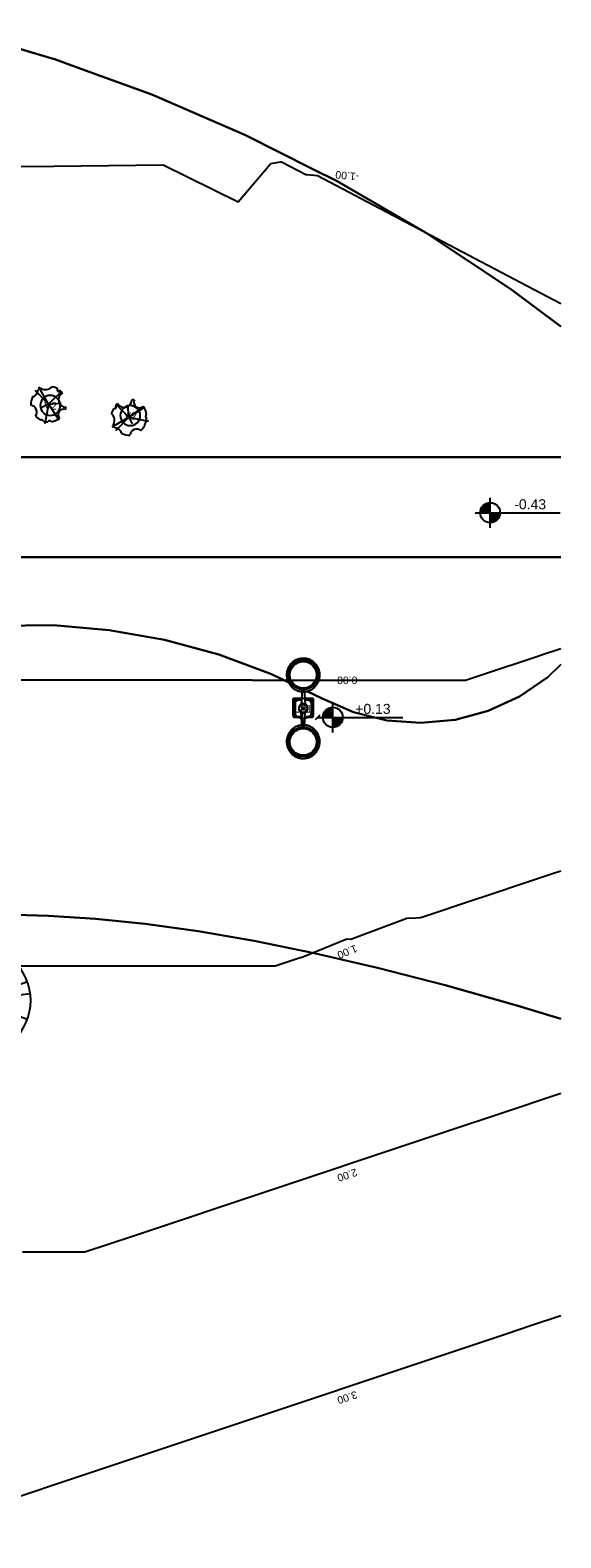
# Model space of a CAD drawing. Extents: x 109676 to 150640, y -94043 to -57043.
# Tile 38 of 39: x 142677 to 150640, y -94043 to -71440. Entities that reach past the tile are written whole.
import ezdxf

# ---------------------------------------------------------------- set-up
doc = ezdxf.new("R2010")
doc.units = 0
for name, color, linetype in [('A-ANNO-DIMS', 1, 'CONTINUOUS'), ('C-TOPO', 2, 'CONTINUOUS'), ('C-TOPO-MAID', 2, 'CONTINUOUS'), ('C-TOPO-MAJR', 2, 'CONTINUOUS'), ('E-LITE-EQPM', 4, 'CONTINUOUS'), ('E-LITE-IDEN', 1, 'CONTINUOUS'), ('L-PLNT-BEDS', 3, 'CONTINUOUS'), ('L-PLNT-IDEN', 3, 'CONTINUOUS')]:
    doc.layers.add(name, color=color, linetype=linetype)
doc.styles.add('ARIAL', font='arial.ttf', dxfattribs={"height": 112.5})
doc.styles.add('ARIAL_1', font='arial.ttf', dxfattribs={"height": 150})

# ---------------------------------------------------------------- blocks, each defined once
blk = doc.blocks.new('RPC_ÁRVORE_-_OUTONO_-_BOR1')
at = {"layer": 'L-PLNT-BEDS'}
for q in [(-417, 717), (-265, 786), (-118, 822), (312, 769), (-693, 456), (-651, 515), (508, 656), (780, 283), (-795, -239), (-629, -542), (-569, -605), (-118, -822), (823, 106), (448, -699), (556, -616), (781, -280)]:
    blk.add_line((0, 0), q, dxfattribs=at)
for start, end in [(360, 180), (180, 360)]:
    blk.add_arc((0, 0), 830, start, end, dxfattribs=at)
blk = doc.blocks.new('RPC_VEGETAÇÃO_-_TROPICAL_1')
at = {"layer": 'L-PLNT-BEDS'}
for q in [(-149, 254), (-204, 199), (197, 192), (188, 12), (-101, -52), (-57, -299), (151, -238), (159, -232)]:
    blk.add_line((0, -5), q, dxfattribs=at)
for centre, radius, start, end in [((0, -5), 267, 116.6696, 126.6487), ((-48, 350), 137, 238.4657, 316.9123), ((0, -5), 267, 58.808, 78.7084), ((0, -5), 267, 155.7352, 183.4024), ((-271, 213), 112, 284.5761, 357.8078), ((148, 207), 19.3, 121.2967, 348.7033), ((263, 66), 115, 119.9838, 270.0162), ((0, -5), 267, 39.648, 51.192), ((-280, -123), 103, 323.3668, 82.226), ((0, -5), 267, 222.1904, 242.6209), ((0, -5), 267, 279.0058, 307.2576), ((225, -162), 83.7, 68.9276, 221.0724), ((0, -5), 267, 342.7424, 350.352), ((-109, -268), 29.4, 17.3648, 117.5876), ((0, -5), 267, 252.3315, 266.9942), ((15, -283), 30.8, 28.1518, 157.8482)]:
    blk.add_arc(centre, radius, start, end, dxfattribs=at)
blk = doc.blocks.new('EXTERNAL_STREET_LIGHT_DOU1')
at = {"layer": 'E-LITE-EQPM'}
for p, q in [((-304, 15), (-52, 31)), ((-150, 150), (-150, 19)), ((127, 150), (-150, 150)), ((-150, 19), (-150, 150)), ((-150, 150), (105, 150)), ((-139, 139), (-147, 147)), ((-139, 19), (-139, 139)), ((-139, 139), (139, 139)), ((-122, 122), (-126, 126)), ((-126, 126), (-126, 19)), ((126, 126), (-126, 126)), ((-122, 122), (-122, 19)), ((122, 122), (-122, 122)), ((304, 15), (52, 31)), ((126, 126), (122, 122)), ((122, 19), (122, 122)), ((126, 19), (126, 126)), ((140, 140), (139, 139)), ((139, 139), (139, 19)), ((-304, -15), (-50, -31)), ((-150, -18), (-150, -150)), ((-150, -150), (-150, -18)), ((-150, -150), (127, -150)), ((105, -150), (-150, -150)), ((-139, -139), (-147, -147)), ((-139, -139), (-139, -19)), ((139, -139), (-139, -139)), ((-126, -19), (-126, -126)), ((-122, -122), (-126, -126)), ((-126, -126), (126, -126)), ((-122, -19), (-122, -122)), ((-122, -122), (122, -122)), ((304, -15), (50, -31)), ((122, -122), (122, -19)), ((122, -122), (126, -126)), ((126, -126), (126, -19)), ((139, -19), (139, -139)), ((139, -139), (140, -140))]:
    blk.add_line(p, q, dxfattribs=at)
at = {"layer": 'E-LITE-EQPM', "flags": 128}
for points in [[(-250, 0), (-250, 10), (-251, 20), (-252, 30), (-253, 40), (-255, 50), (-257, 59), (-260, 69), (-263, 79), (-266, 88), (-270, 97), (-274, 106), (-278, 115), (-283, 124), (-288, 133), (-294, 141), (-299, 149), (-306, 157), (-312, 165), (-319, 172), (-326, 179), (-333, 186), (-341, 193), (-349, 199), (-357, 205), (-365, 210), (-373, 216), (-382, 220), (-391, 225), (-400, 229), (-409, 233), (-419, 236), (-428, 240), (-438, 242), (-448, 244), (-458, 246), (-467, 248), (-477, 249), (-487, 250), (-497, 250), (-507, 250), (-517, 249), (-527, 249), (-537, 247), (-547, 246), (-557, 243), (-566, 241), (-576, 238), (-586, 235), (-595, 231), (-604, 227), (-613, 223), (-622, 218), (-630, 213), (-639, 208), (-647, 202), (-655, 196), (-663, 190), (-670, 183), (-677, 176), (-684, 169), (-691, 161), (-697, 154), (-703, 146), (-709, 137), (-714, 129), (-719, 120), (-724, 111), (-728, 102), (-732, 93), (-736, 84), (-739, 74), (-741, 65), (-744, 55), (-746, 45), (-747, 35), (-749, 25), (-750, 15), (-750, 5), (-750, 0)], [(750, 0), (750, 10), (749, 20), (748, 30), (747, 40), (745, 50), (743, 59), (740, 69), (737, 79), (734, 88), (730, 97), (726, 106), (722, 115), (717, 124), (712, 133), (706, 141), (701, 149), (694, 157), (688, 165), (681, 172), (674, 179), (667, 186), (659, 193), (651, 199), (643, 205), (635, 210), (627, 216), (618, 220), (609, 225), (600, 229), (591, 233), (581, 236), (572, 239), (562, 242), (552, 244), (542, 246), (533, 248), (523, 249), (513, 250), (503, 250), (493, 250), (483, 249), (473, 248), (463, 247), (453, 246), (443, 243), (434, 241), (424, 238), (414, 235), (405, 231), (396, 227), (387, 223), (378, 218), (370, 213), (361, 208), (353, 202), (345, 196), (337, 190), (330, 183), (323, 176), (316, 169), (309, 161), (303, 154), (297, 146), (291, 137), (286, 129), (281, 120), (276, 111), (272, 102), (268, 93), (264, 84), (261, 74), (259, 65), (256, 55), (254, 45), (253, 35), (251, 25), (250, 15), (250, 5), (250, 0)], [(-750, 0), (-750, -10), (-749, -20), (-748, -30), (-747, -40), (-745, -50), (-743, -59), (-740, -69), (-737, -79), (-734, -88), (-730, -97), (-726, -106), (-722, -115), (-717, -124), (-712, -133), (-706, -141), (-701, -149), (-694, -157), (-688, -165), (-681, -172), (-674, -179), (-667, -186), (-659, -193), (-651, -199), (-643, -205), (-635, -210), (-627, -216), (-618, -220), (-609, -225), (-600, -229), (-591, -233), (-581, -236), (-572, -239), (-562, -242), (-552, -244), (-542, -246), (-533, -248), (-523, -249), (-513, -250), (-503, -250), (-493, -250), (-483, -249), (-473, -248), (-463, -247), (-453, -246), (-443, -243), (-434, -241), (-424, -238), (-414, -235), (-405, -231), (-396, -227), (-387, -223), (-378, -218), (-370, -213), (-361, -208), (-353, -202), (-345, -196), (-337, -190), (-330, -183), (-323, -176), (-316, -169), (-309, -161), (-303, -154), (-297, -146), (-291, -137), (-286, -129), (-281, -120), (-276, -111), (-272, -102), (-268, -93), (-264, -84), (-261, -74), (-259, -65), (-256, -55), (-254, -45), (-253, -35), (-251, -25), (-250, -15), (-250, -5), (-250, 0)], [(68, 0), (68, 3), (68, 5), (67, 8), (67, 11), (67, 13), (66, 16), (65, 19), (64, 21), (64, 24), (63, 26), (61, 29), (60, 31), (59, 34), (58, 36), (56, 38), (54, 41), (53, 43), (51, 45), (49, 47), (47, 49), (45, 51), (43, 52), (41, 54), (39, 56), (37, 57), (34, 59), (32, 60), (30, 61), (27, 62), (25, 63), (22, 64), (19, 65), (17, 66), (14, 66), (12, 67), (9, 67), (6, 68), (3, 68), (1, 68), (-2, 68), (-5, 68), (-7, 67), (-10, 67), (-13, 67), (-15, 66), (-18, 65), (-21, 65), (-23, 64), (-26, 63), (-28, 62), (-31, 61), (-33, 59), (-35, 58), (-38, 56), (-40, 55), (-42, 53), (-44, 52), (-46, 50), (-48, 48), (-50, 46), (-52, 44), (-54, 42), (-55, 40), (-57, 37), (-58, 35), (-60, 33), (-61, 30), (-62, 28), (-63, 25), (-64, 23), (-65, 20), (-66, 18), (-66, 15), (-67, 12), (-67, 10), (-68, 7), (-68, 4), (-68, 1), (-68, 0)], [(-68, 0), (-68, -3), (-68, -5), (-67, -8), (-67, -11), (-67, -13), (-66, -16), (-65, -19), (-64, -21), (-64, -24), (-63, -26), (-61, -29), (-60, -31), (-59, -34), (-58, -36), (-56, -38), (-54, -41), (-53, -43), (-51, -45), (-49, -47), (-47, -49), (-45, -51), (-43, -52), (-41, -54), (-39, -56), (-37, -57), (-34, -59), (-32, -60), (-30, -61), (-27, -62), (-25, -63), (-22, -64), (-19, -65), (-17, -66), (-14, -66), (-12, -67), (-9, -67), (-6, -68), (-3, -68), (-1, -68), (2, -68), (5, -68), (7, -67), (10, -67), (13, -67), (15, -66), (18, -65), (21, -65), (23, -64), (26, -63), (28, -62), (31, -61), (33, -59), (35, -58), (38, -56), (40, -55), (42, -53), (44, -52), (46, -50), (48, -48), (50, -46), (52, -44), (54, -42), (55, -40), (57, -37), (58, -35), (60, -33), (61, -30), (62, -28), (63, -25), (64, -23), (65, -20), (66, -18), (66, -15), (67, -12), (67, -10), (68, -7), (68, -4), (68, -1), (68, 0)], [(65, 20), (64, 21), (64, 24), (63, 26), (61, 29), (60, 31), (59, 34), (58, 36), (56, 38), (54, 41), (53, 43), (51, 45), (49, 47), (47, 49), (45, 51), (43, 52), (41, 54), (39, 56), (37, 57), (34, 59), (32, 60), (30, 61), (27, 62), (25, 63), (22, 64), (19, 65), (17, 66), (14, 66), (12, 67), (9, 67), (6, 68), (3, 68), (1, 68), (-2, 68), (-5, 68), (-7, 67), (-10, 67), (-13, 67), (-15, 66), (-18, 65), (-21, 65), (-23, 64), (-26, 63), (-28, 62), (-31, 61), (-33, 59), (-35, 58), (-38, 56), (-40, 55), (-42, 53), (-44, 52), (-46, 50), (-48, 48), (-50, 46), (-52, 44), (-54, 42), (-55, 40), (-57, 37), (-58, 35), (-60, 33), (-61, 30), (-62, 28), (-63, 25), (-64, 23), (-65, 20)], [(15, 0), (15, 1), (15, 1), (15, 2), (15, 2), (15, 3), (15, 4), (15, 4), (15, 5), (14, 5), (14, 6), (14, 7), (14, 7), (13, 8), (13, 8), (13, 9), (12, 9), (12, 10), (11, 10), (11, 11), (11, 11), (10, 11), (10, 12), (9, 12), (9, 13), (8, 13), (8, 13), (7, 13), (7, 14), (6, 14), (6, 14), (5, 14), (4, 15), (4, 15), (3, 15), (3, 15), (2, 15), (1, 15), (1, 15), (0, 15), (0, 15), (-1, 15), (-2, 15), (-2, 15), (-3, 15), (-3, 15), (-4, 15), (-5, 15), (-5, 14), (-6, 14), (-6, 14), (-7, 14), (-7, 13), (-8, 13), (-8, 13), (-9, 12), (-9, 12), (-10, 12), (-10, 11), (-11, 11), (-11, 10), (-12, 10), (-12, 9), (-12, 9), (-13, 8), (-13, 8), (-13, 7), (-14, 7), (-14, 6), (-14, 6), (-14, 5), (-15, 5), (-15, 4), (-15, 3), (-15, 3), (-15, 2), (-15, 2), (-15, 1), (-15, 0), (-15, 0)], [(-15, 0), (-15, -1), (-15, -1), (-15, -2), (-15, -2), (-15, -3), (-15, -4), (-15, -4), (-15, -5), (-14, -5), (-14, -6), (-14, -7), (-14, -7), (-13, -8), (-13, -8), (-13, -9), (-12, -9), (-12, -10), (-11, -10), (-11, -11), (-11, -11), (-10, -11), (-10, -12), (-9, -12), (-9, -13), (-8, -13), (-8, -13), (-7, -13), (-7, -14), (-6, -14), (-6, -14), (-5, -14), (-4, -15), (-4, -15), (-3, -15), (-3, -15), (-2, -15), (-1, -15), (-1, -15), (0, -15), (0, -15), (1, -15), (2, -15), (2, -15), (3, -15), (3, -15), (4, -15), (5, -15), (5, -14), (6, -14), (6, -14), (7, -14), (7, -13), (8, -13), (8, -13), (9, -12), (9, -12), (10, -12), (10, -11), (11, -11), (11, -10), (12, -10), (12, -9), (12, -9), (13, -8), (13, -8), (13, -7), (14, -7), (14, -6), (14, -6), (14, -5), (15, -5), (15, -4), (15, -3), (15, -3), (15, -2), (15, -2), (15, -1), (15, 0), (15, 0)], [(64, 20), (146, 19), (170, 18), (188, 18), (251, 15)], [(250, 0), (250, -10), (251, -20), (252, -30), (253, -40), (255, -50), (257, -59), (260, -69), (263, -79), (266, -88), (270, -97), (274, -106), (278, -115), (283, -124), (288, -133), (294, -141), (299, -149), (306, -157), (312, -165), (319, -172), (326, -179), (333, -186), (341, -193), (349, -199), (357, -205), (365, -210), (373, -216), (382, -220), (391, -225), (400, -229), (409, -233), (419, -236), (428, -239), (438, -242), (448, -244), (458, -246), (467, -248), (477, -249), (487, -250), (497, -250), (507, -250), (517, -249), (527, -248), (537, -247), (547, -246), (557, -243), (566, -241), (576, -238), (586, -235), (595, -231), (604, -227), (613, -223), (622, -218), (630, -213), (639, -208), (647, -202), (655, -196), (663, -190), (670, -183), (677, -176), (684, -169), (691, -161), (697, -154), (703, -146), (709, -137), (714, -129), (719, -120), (724, -111), (728, -102), (732, -93), (736, -84), (739, -74), (741, -65), (744, -55), (746, -45), (747, -35), (749, -25), (750, -15), (750, -5), (750, 0)], [(-64, -20), (-145, -19), (-169, -18), (-187, -18), (-251, -15)], [(-65, -20), (-64, -21), (-64, -24), (-63, -26), (-61, -29), (-60, -31), (-59, -34), (-58, -36), (-56, -38), (-54, -41), (-53, -43), (-51, -45), (-49, -47), (-47, -49), (-45, -51), (-43, -52), (-41, -54), (-39, -56), (-37, -57), (-34, -59), (-32, -60), (-30, -61), (-27, -62), (-25, -63), (-22, -64), (-19, -65), (-17, -66), (-14, -66), (-12, -67), (-9, -67), (-6, -68), (-3, -68), (-1, -68), (2, -68), (5, -68), (7, -67), (10, -67), (13, -67), (15, -66), (18, -65), (21, -65), (23, -64), (26, -63), (28, -62), (31, -61), (33, -59), (35, -58), (38, -56), (40, -55), (42, -53), (44, -52), (46, -50), (48, -48), (50, -46), (52, -44), (54, -42), (55, -40), (57, -37), (58, -35), (60, -33), (61, -30), (62, -28), (63, -25), (64, -23), (65, -20)], [(64, -20), (145, -19), (169, -18), (187, -18), (252, -15)]]:
    blk.add_lwpolyline(points, dxfattribs=at)
at = {"layer": 'E-LITE-EQPM'}
for centre, radius in [((-503, 0), 225), ((-503, 0), 200), ((0, 1), 60), ((503, 0), 225), ((503, 0), 200)]:
    blk.add_circle(centre, radius, dxfattribs=at)
for radius, start, end in [(67.9, 101.25, 180), (67.9, 135, 157.5), (67.9, 146.0703, 157.5), (15.3, 122.5772, 180), (15.3, 80.9126, 100.0339), (3.2, 0, 180), (15.3, 360, 55.361), (67.9, 0, 80.4811), (67.9, 78.75, 80.4811), (67.9, 180, 270), (15.3, 180, 235.361), (3.2, 180, 0), (15.3, 260.9126, 280.0339), (15.3, 302.5772, 360), (67.9, 292.5, 0)]:
    blk.add_arc((0, 0), radius, start, end, dxfattribs=at)
for points in [[(-147, 147), (-147, 147), (-148, 148), (-148, 148), (-149, 149), (-149, 149), (-150, 150), (-150, 150), (-150, 150), (-150, 150)], [(-147, -147), (-147, -147), (-148, -148), (-148, -148), (-149, -149), (-149, -149), (-150, -150), (-150, -150), (-150, -150), (-150, -150)]]:
    blk.add_open_spline(points, degree=3, knots=[0, 0, 0, 0, 0.2, 0.3, 0.4, 0.5, 0.6, 0.8, 1, 1, 1, 1], dxfattribs=at)
for points in [[(-126, 126), (-127, 127), (-129, 129), (-134, 134), (-137, 137), (-139, 139)], [(139, 139), (137, 137), (134, 134), (129, 129), (127, 127), (126, 126)], [(-126, -126), (-127, -127), (-129, -129), (-134, -134), (-137, -137), (-139, -139)], [(126, -126), (127, -127), (129, -129), (134, -134), (137, -137), (139, -139)]]:
    blk.add_open_spline(points, degree=3, dxfattribs=at)
blk = doc.blocks.new('TAG_-LUMINÁRIA_-_MARCA_DE_')
at = {"layer": 'E-LITE-IDEN'}
for start, end in [(360, 180), (180, 360)]:
    blk.add_arc((0, 0), 2, start, end, dxfattribs=at)
blk = doc.blocks.new('TAG_-_VEGETAÇÃO_-_MARCA_DE')
at = {"layer": 'L-PLNT-IDEN'}
for start, end in [(360, 180), (180, 360)]:
    blk.add_arc((0, 0), 2, start, end, dxfattribs=at)
blk = doc.blocks.new('SPOT_ELEVATIONS_-_SPOT_ELE')
at = {"layer": 'A-ANNO-DIMS'}
h = blk.add_hatch(color=256, dxfattribs=at)
edge = h.paths.add_edge_path(flags=0)
edge.add_line((0, 0), (-2, 0))
edge.add_arc((0, 0), 2, 90, 180, ccw=False)
edge.add_line((0, 2), (0, 0))
h = blk.add_hatch(color=256, dxfattribs=at)
edge = h.paths.add_edge_path(flags=0)
edge.add_line((0, 0), (2, 0))
edge.add_arc((0, 0), 2, 270, 360, ccw=False)
edge.add_line((0, -2), (0, 0))
for p, q in [((-3, 0), (14, 0)), ((0, -3), (0, 3))]:
    blk.add_line(p, q, dxfattribs=at)
blk.add_circle((0, 0), 2, dxfattribs=at)

msp = doc.modelspace()

# ---------------------------------------------------------------- linework, layer by layer
at = {"layer": 'A-ANNO-DIMS'}
for q in [(146951.802, -81779.832, -671.613), (147026.802, -81704.832, -671.613), (147219.241, -81742.332, -671.613)]:
    msp.add_line((146989.302, -81742.332, -671.613), q, dxfattribs=at)
at = {"layer": 'C-TOPO'}
for p, q in [((143058.318, -71879.808, -671.613), (141587.04, -71440.346, -671.613)), ((141587.04, -71440.346, -671.613), (143058.318, -71879.808, -671.613)), ((143506.755, -72043.026, -671.613), (143058.318, -71879.808, -671.613)), ((143058.318, -71879.808, -671.613), (143506.755, -72043.026, -671.613)), ((144501.225, -72404.98, -671.613), (143506.755, -72043.026, -671.613)), ((143506.755, -72043.026, -671.613), (144501.225, -72404.98, -671.613)), ((145910.767, -73014.055, -671.613), (144501.225, -72404.98, -671.613)), ((144501.225, -72404.98, -671.613), (145910.767, -73014.055, -671.613)), ((146908.873, -73516.899, -671.613), (145910.767, -73014.055, -671.613)), ((145910.767, -73014.055, -671.613), (146908.873, -73516.899, -671.613)), ((147282.078, -73704.92, -671.613), (146908.873, -73516.899, -671.613)), ((146908.873, -73516.899, -671.613), (147282.078, -73704.92, -671.613)), ((148610.407, -74475.189, -671.613), (147282.078, -73704.92, -671.613)), ((147282.078, -73704.92, -671.613), (148610.407, -74475.189, -671.613)), ((149891.175, -75322.202, -671.613), (148610.407, -74475.189, -671.613)), ((148610.407, -74475.189, -671.613), (149891.175, -75322.202, -671.613)), ((150640.368, -75883.641, -671.613), (149891.175, -75322.202, -671.613)), ((149891.175, -75322.202, -671.613), (150640.368, -75883.641, -671.613)), ((147687.682, -77841.737, -671.613), (141119.934, -77841.737, -671.613)), ((141119.934, -77841.737, -671.613), (147687.682, -77841.737, -671.613)), ((150640.368, -77841.737, -671.613), (147687.682, -77841.737, -671.613)), ((147687.682, -77841.737, -671.613), (150640.368, -77841.737, -671.613)), ((141119.934, -79341.734, -671.613), (150640.368, -79341.734, -671.613)), ((150640.368, -79341.734, -671.613), (141119.934, -79341.734, -671.613)), ((142183.292, -80369.792, -671.613), (143025.817, -80362.983, -671.613)), ((143025.817, -80362.983, -671.613), (142183.292, -80369.792, -671.613)), ((143025.817, -80362.983, -671.613), (143865.45, -80433.025, -671.613)), ((143865.45, -80433.025, -671.613), (143025.817, -80362.983, -671.613)), ((143865.45, -80433.025, -671.613), (144695.204, -80579.333, -671.613)), ((144695.204, -80579.333, -671.613), (143865.45, -80433.025, -671.613)), ((144695.204, -80579.333, -671.613), (145508.159, -80800.687, -671.613)), ((145508.159, -80800.687, -671.613), (144695.204, -80579.333, -671.613)), ((145508.159, -80800.687, -671.613), (146297.543, -81095.245, -671.613)), ((146297.543, -81095.245, -671.613), (145508.159, -80800.687, -671.613)), ((146297.543, -81095.245, -671.613), (146549.517, -81216.483, -671.613)), ((146549.517, -81216.483, -671.613), (146297.543, -81095.245, -671.613)), ((150017.818, -81431.439, -671.613), (150443.067, -81141.912, -671.613)), ((150443.067, -81141.912, -671.613), (150017.818, -81431.439, -671.613)), ((150443.067, -81141.912, -671.613), (150640.368, -80952.222, -671.613)), ((150640.368, -80952.222, -671.613), (150443.067, -81141.912, -671.613)), ((146830.721, -81351.785, -671.613), (147056.78, -81460.553, -671.613)), ((147056.78, -81460.553, -671.613), (146830.721, -81351.785, -671.613)), ((147056.78, -81460.553, -671.613), (147528.575, -81665.676, -671.613)), ((147528.575, -81665.676, -671.613), (147056.78, -81460.553, -671.613)), ((149550.154, -81645.798, -671.613), (150017.818, -81431.439, -671.613)), ((150017.818, -81431.439, -671.613), (149550.154, -81645.798, -671.613)), ((147528.575, -81665.676, -671.613), (148028.014, -81789.026, -671.613)), ((148028.014, -81789.026, -671.613), (147528.575, -81665.676, -671.613)), ((148028.014, -81789.026, -671.613), (148541.043, -81827.145, -671.613)), ((148541.043, -81827.145, -671.613), (148028.014, -81789.026, -671.613)), ((148541.043, -81827.145, -671.613), (149053.235, -81778.943, -671.613)), ((149053.235, -81778.943, -671.613), (148541.043, -81827.145, -671.613)), ((149053.235, -81778.943, -671.613), (149348.789, -81699.757, -671.613)), ((149348.789, -81699.757, -671.613), (149053.235, -81778.943, -671.613)), ((149348.789, -81699.757, -671.613), (149550.154, -81645.798, -671.613)), ((149550.154, -81645.798, -671.613), (149348.789, -81699.757, -671.613)), ((142953.905, -84717.145, -671.613), (142292.299, -84700.43, -671.613)), ((142292.299, -84700.43, -671.613), (142953.905, -84717.145, -671.613)), ((143656.476, -84763.04, -671.613), (142953.905, -84717.145, -671.613)), ((142953.905, -84717.145, -671.613), (143656.476, -84763.04, -671.613)), ((144403.082, -84840.049, -671.613), (143656.476, -84763.04, -671.613)), ((143656.476, -84763.04, -671.613), (144403.082, -84840.049, -671.613)), ((145196.792, -84950.071, -671.613), (144403.082, -84840.049, -671.613)), ((144403.082, -84840.049, -671.613), (145196.792, -84950.071, -671.613)), ((146040.666, -85095.038, -671.613), (145196.792, -84950.071, -671.613)), ((145196.792, -84950.071, -671.613), (146040.666, -85095.038, -671.613)), ((146937.774, -85276.869, -671.613), (146040.666, -85095.038, -671.613)), ((146040.666, -85095.038, -671.613), (146937.774, -85276.869, -671.613)), ((146960.535, -85282.134, -671.613), (146937.774, -85276.869, -671.613)), ((146937.774, -85276.869, -671.613), (146960.535, -85282.134, -671.613)), ((147891.185, -85497.47, -671.613), (146960.535, -85282.134, -671.613)), ((146960.535, -85282.134, -671.613), (147891.185, -85497.47, -671.613)), ((148903.979, -85758.775, -671.613), (147891.185, -85497.47, -671.613)), ((147891.185, -85497.47, -671.613), (148903.979, -85758.775, -671.613)), ((149979.207, -86062.682, -671.613), (148903.979, -85758.775, -671.613)), ((148903.979, -85758.775, -671.613), (149979.207, -86062.682, -671.613)), ((150640.368, -86264.638, -671.613), (149979.207, -86062.682, -671.613)), ((149979.207, -86062.682, -671.613), (150640.368, -86264.638, -671.613))]:
    msp.add_line(p, q, dxfattribs=at)
at = {"layer": 'C-TOPO-MAJR'}
for points in [[(138014.278, -73738.176, -1000), (139140.369, -73793.026, -1000), (139521.109, -73793.026, -1000), (140566.517, -73443.026, -1000), (140640.369, -73443.026, -1000), (141698.559, -73412.136, -1000), (141877.876, -73410.816, -1000), (141959.862, -73455.967, -1000), (142249.117, -73486.325, -1000), (143035.548, -73478.961, -1000), (144671.848, -73461.607, -1000), (145799.569, -74014.879, -1000), (146282.666, -73443.026, -1000)], [(150640.369, -75543.026, -1000), (149544.452, -74967.669, -1000), (148297.933, -74313.247, -1000), (146987.024, -73625.02, -1000), (146832.499, -73609.336, -1000), (146815.534, -73609.47, -1000), (146451.345, -73421.529, -1000), (146433.496, -73421.62, -1000), (146282.666, -73443.026, -1000)], [(146006.346, -81185.883, 0), (145792.092, -81185.883, 0), (144999.683, -81185.883, 0), (144923.208, -81185.883, 0), (144174.047, -81185.883, 0), (144065.04, -81185.883, 0), (143349.547, -81185.883, 0), (143225.694, -81185.883, 0), (142532.655, -81185.883, 0), (142407.084, -81185.883, 0), (141724.263, -81185.883, 0), (140626.379, -80917.474, 0), (140325.277, -80960.817, 0)], [(146006.346, -81185.883, 0), (147078.12, -81185.883, 0), (147749.345, -81185.883, 0), (148261.38, -81185.883, 0), (148675.477, -81185.883, 0), (149028.113, -81185.883, 0), (149211.797, -81185.883, 0), (149376.923, -81130.841, 0), (149717.146, -81017.433, 0), (150023.642, -80915.268, 0), (150292.422, -80825.675, 0)], [(150292.422, -80825.675, 0), (150335.754, -80811.23, 0), (150640.369, -80709.692, 0)], [(146741.906, -85342.513, 1000), (147427.579, -85064.917, 1000), (147488.119, -85065.413, 1000), (148331.373, -84750.928, 1000), (148462.295, -84748.509, 1000), (148535.542, -84744.635, 1000), (148586.398, -84727.682, 1000), (149345.379, -84474.689, 1000), (149513.342, -84418.701, 1000), (150152.264, -84205.727, 1000), (150348.657, -84140.263, 1000), (150513.846, -84085.2, 1000), (150640.369, -84043.026, 1000)], [(146741.906, -85342.513, 1000), (146354.654, -85471.597, 1000), (146328.97, -85471.597, 1000), (145354.018, -85471.597, 1000), (144483.394, -85471.597, 1000), (143698.211, -85471.597, 1000), (142983.237, -85471.597, 1000), (142325.971, -85471.597, 1000), (141715.959, -85471.597, 1000), (141144.3, -85471.597, 1000), (140640.369, -85471.597, 1000), (140603.156, -85445.017, 1000), (140059.196, -85056.474, 1000), (139767.823, -84848.35, 1000)], [(142561.881, -89757.311, 2000), (142997.193, -89757.311, 2000), (143484.669, -89757.311, 2000), (143497.511, -89757.311, 2000), (144229.611, -89513.278, 2000), (148403.262, -88122.061, 2000), (149003.083, -87922.121, 2000), (149730.756, -87679.563, 2000), (150640.369, -87376.359, 2000)], [(109676.015, -94043.026, 3000), (119676.015, -94043.026, 3000), (140640.369, -94043.026, 3000), (149521.815, -91082.543, 3000), (149821.726, -90982.573, 3000), (150185.562, -90861.294, 3000), (150640.369, -90709.692, 3000)]]:
    msp.add_polyline3d(points, dxfattribs=at)

# ---------------------------------------------------------------- block references
at = {"layer": 'A-ANNO-DIMS', "xscale": 74.99999999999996, "yscale": 74.99999999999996, "zscale": 74.99999999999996}
for p in [(149579.042, -78674.926, -671.613), (147219.241, -81742.332, -671.613)]:
    msp.add_blockref('SPOT_ELEVATIONS_-_SPOT_ELE', p, dxfattribs=at)
at = {"layer": 'E-LITE-EQPM', "rotation": 269.9999999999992}
msp.add_blockref('EXTERNAL_STREET_LIGHT_DOU1', (146774.782, -81608.168, -671.613), dxfattribs=at)
at = {"layer": 'E-LITE-IDEN', "xscale": 74.99999999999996, "yscale": 74.99999999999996, "zscale": 74.99999999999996}
msp.add_blockref('TAG_-LUMINÁRIA_-_MARCA_DE_', (146774.792, -81608.168, -671.613), dxfattribs=at)
at = {"layer": 'L-PLNT-BEDS'}
for name, p in [('RPC_VEGETAÇÃO_-_TROPICAL_1', (142955.387, -77043.026, -671.613)), ('RPC_ÁRVORE_-_OUTONO_-_BOR1', (141855.584, -85987.251, -671.613))]:
    msp.add_blockref(name, p, dxfattribs=at)
at = {"layer": 'L-PLNT-BEDS', "rotation": 89.9999999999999}
msp.add_blockref('RPC_VEGETAÇÃO_-_TROPICAL_1', (144155.584, -77243.239, -671.613), dxfattribs=at)
at = {"layer": 'L-PLNT-IDEN', "xscale": 74.99999999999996, "yscale": 74.99999999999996, "zscale": 74.99999999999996}
for p in [(142979.365, -77066.807, -671.613), (144179.365, -77219.261, -671.613)]:
    msp.add_blockref('TAG_-_VEGETAÇÃO_-_MARCA_DE', p, dxfattribs=at)

# ---------------------------------------------------------------- texts
at = {"layer": 'A-ANNO-DIMS', "char_height": 150, "attachment_point": 1, "style": 'ARIAL_1'}
for s, insert, width in [('-0.43', (149941.076, -78473.128, -671.613), 571.11742), ('+0.13', (147555.259, -81540.534, -671.613), 633.55469)]:
    msp.add_mtext(s, dxfattribs=dict(at, insert=insert, width=width))
at = {"layer": 'C-TOPO-MAID', "char_height": 112.5, "attachment_point": 1, "style": 'ARIAL'}
for s, insert, width, rotation in [(' -1.00 ', (147651.819, -73701.876, -671.613), 533.98807, 174.2044241), (' 0.00 ', (147632.302, -81243.642, -671.613), 470.41806, 180), (' 1.00 ', (147639.652, -85235.527, -671.613), 470.41806, 202.0406334), (' 2.00 ', (147640.508, -88597.052, -671.613), 470.41806, 198.4349488), (' 3.00 ', (147640.508, -91930.386, -671.613), 470.41806, 198.4349488)]:
    msp.add_mtext(s, dxfattribs=dict(at, insert=insert, width=width, rotation=rotation))
at = {"layer": 'E-LITE-IDEN', "insert": (146645.457, -81557.29, -671.613), "char_height": 112.5, "width": 324.68344, "attachment_point": 1, "style": 'ARIAL'}
msp.add_mtext('L01', dxfattribs=at)
at = {"layer": 'L-PLNT-IDEN', "char_height": 112.5, "width": 234.49359, "attachment_point": 1, "style": 'ARIAL'}
for insert in [(142887.155, -77015.93, -671.613), (144087.155, -77168.383, -671.613)]:
    msp.add_mtext('V2', dxfattribs=dict(at, insert=insert))

doc.saveas('drawing.dxf')
